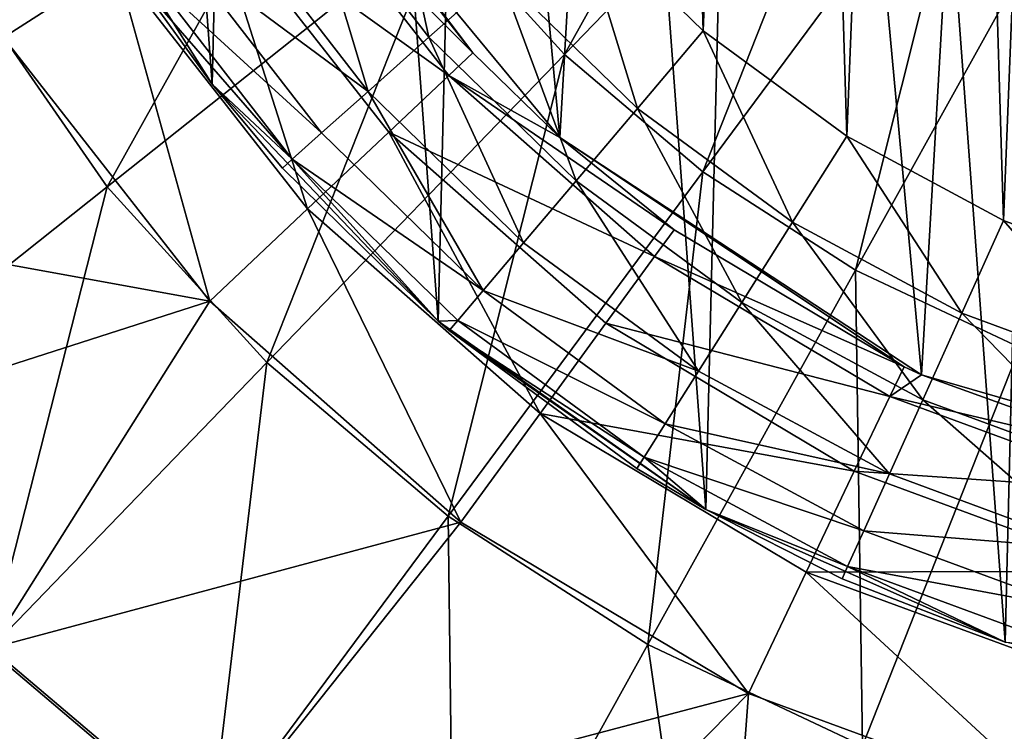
# Model space of a CAD drawing. Header units: millimetres. Extents: x 64 to 3333, y 103 to 3347.
# Tile 5 of 256: x 515 to 528, y 642 to 651. Entities that reach past the tile are written whole.
import ezdxf

# ---------------------------------------------------------------- set-up
doc = ezdxf.new("R2010")
doc.units = ezdxf.units.MM
doc.header["$LTSCALE"] = 25.4
doc.layers.get('0').update_dxf_attribs({"true_color": 0xff5454})

# ---------------------------------------------------------------- blocks, each defined once
blk = doc.blocks.new('SPIDER-6785-9743.STL')
at = {"color": 0}
mesh = blk.add_polyface(dxfattribs=at)
corners = [(513.399, 665.71, 114.71), (514.011, 657.441, 114.71), (513.298, 661.545, 114.71), (514.311, 669.774, 114.71), (515.51, 653.554, 114.71), (515.999, 673.583, 114.71), (517.74, 650.035, 114.71), (518.397, 676.989, 114.71), (520.613, 647.019, 114.71), (521.413, 679.862, 114.71), (524.019, 644.621, 114.71), (524.932, 682.091, 114.71), (527.828, 642.933, 114.71), (528.818, 683.591, 114.71), (531.892, 642.021, 114.71), (532.923, 684.304, 114.71), (536.057, 641.92, 114.71), (537.087, 684.203, 114.71), (540.161, 642.633, 114.71), (541.152, 683.291, 114.71), (544.047, 644.133, 114.71), (544.961, 681.603, 114.71), (547.566, 646.362, 114.71), (548.367, 679.205, 114.71), (550.583, 649.235, 114.71), (551.24, 676.189, 114.71), (552.981, 652.641, 114.71), (553.469, 672.67, 114.71), (554.668, 656.45, 114.71), (554.969, 668.783, 114.71), (555.58, 660.515, 114.71), (555.682, 664.679, 114.71)]
mesh.append_faces([[corners[k] for k in face] for face in [(0, 1, 2), (30, 29, 31)]], dxfattribs={"vtx0": -1, "color": 0})
mesh.append_faces([[corners[k] for k in face] for face in [(1, 3, 4), (4, 5, 6), (6, 7, 8), (8, 9, 10), (10, 11, 12), (12, 13, 14), (14, 15, 16), (16, 17, 18), (18, 19, 20), (20, 21, 22), (22, 23, 24), (24, 25, 26), (26, 27, 28), (28, 29, 30)]], dxfattribs={"vtx0": -1, "vtx1": -1, "color": 0})
mesh.append_faces([[corners[k] for k in face] for face in [(1, 0, 3), (4, 3, 5), (6, 5, 7), (8, 7, 9), (10, 9, 11), (12, 11, 13), (14, 13, 15), (16, 15, 17), (18, 17, 19), (20, 19, 21), (22, 21, 23), (24, 23, 25), (26, 25, 27), (28, 27, 29)]], dxfattribs={"vtx0": -1, "vtx2": -1, "color": 0})
at = {"color": 7, "true_color": 0xffffff}
mesh = blk.add_polyface(dxfattribs=at)
corners = [(516.557, 658.692, 124.919), (517.183, 669.562, 124.919), (516.051, 664.174, 124.919), (518.656, 653.602, 124.919), (519.853, 674.377, 124.919), (522.163, 649.358, 124.919), (523.823, 678.19, 124.919), (526.765, 646.336, 124.919), (528.742, 680.664, 124.919), (532.053, 644.804, 124.919), (534.171, 681.579, 124.919), (537.557, 644.899, 124.919), (539.628, 680.853, 124.919), (542.79, 646.612, 124.919), (544.629, 678.55, 124.919), (547.284, 649.792, 124.919), (548.729, 674.875, 124.919), (550.642, 654.155, 124.919), (551.564, 670.156, 124.919), (552.565, 659.314, 124.919), (552.881, 664.81, 124.919)]
mesh.append_faces([[corners[k] for k in face] for face in [(0, 1, 2), (18, 19, 20)]], dxfattribs={"vtx0": -1, "color": 7})
mesh.append_faces([[corners[k] for k in face] for face in [(1, 3, 4), (4, 5, 6), (6, 7, 8), (8, 9, 10), (10, 11, 12), (12, 13, 14), (14, 15, 16), (16, 17, 18)]], dxfattribs={"vtx0": -1, "vtx1": -1, "color": 7})
mesh.append_faces([[corners[k] for k in face] for face in [(1, 0, 3), (4, 3, 5), (6, 5, 7), (8, 7, 9), (10, 9, 11), (12, 11, 13), (14, 13, 15), (16, 15, 17), (18, 17, 19)]], dxfattribs={"vtx0": -1, "vtx2": -1, "color": 7})
at = {"color": 0}
mesh = blk.add_polyface(dxfattribs=at)
corners = [(518.473, 660.366, 179.71), (518.337, 664.887, 179.71), (518.247, 662.622, 179.71), (518.741, 667.118, 179.71), (519.012, 658.164, 179.71), (519.452, 669.271, 179.71), (519.851, 656.058, 179.71), (520.455, 671.304, 179.71), (520.975, 654.089, 179.71), (521.732, 673.177, 179.71), (522.362, 652.296, 179.71), (523.257, 674.855, 179.71), (523.986, 650.713, 179.71), (525.001, 676.304, 179.71), (525.813, 649.372, 179.71), (526.929, 677.496, 179.71), (527.81, 648.298, 179.71), (529.004, 678.408, 179.71), (529.937, 647.513, 179.71), (531.186, 679.023, 179.71), (532.152, 647.031, 179.71), (533.433, 679.328, 179.71), (534.413, 646.862, 179.71), (535.7, 679.317, 179.71), (536.675, 647.01, 179.71), (537.943, 678.991, 179.71), (538.895, 647.471, 179.71), (540.12, 678.356, 179.71), (541.029, 648.236, 179.71), (542.186, 677.424, 179.71), (543.036, 649.291, 179.71), (544.103, 676.213, 179.71), (544.876, 650.615, 179.71), (545.833, 674.748, 179.71), (546.514, 652.182, 179.71), (547.342, 673.056, 179.71), (547.919, 653.962, 179.71), (548.601, 671.17, 179.71), (549.061, 655.92, 179.71), (549.585, 669.128, 179.71), (549.921, 658.018, 179.71), (550.275, 666.969, 179.71), (550.479, 660.215, 179.71), (550.659, 664.734, 179.71), (550.727, 662.468, 179.71)]
mesh.append_faces([[corners[k] for k in face] for face in [(0, 1, 2), (43, 42, 44)]], dxfattribs={"vtx0": -1, "color": 0})
mesh.append_faces([[corners[k] for k in face] for face in [(1, 0, 3), (3, 4, 5), (5, 6, 7), (7, 8, 9), (9, 10, 11), (11, 12, 13), (13, 14, 15), (15, 16, 17), (17, 18, 19), (19, 20, 21), (21, 22, 23), (23, 24, 25), (25, 26, 27), (27, 28, 29), (29, 30, 31), (31, 32, 33), (33, 34, 35), (35, 36, 37), (37, 38, 39), (39, 40, 41), (41, 42, 43)]], dxfattribs={"vtx0": -1, "vtx1": -1, "color": 0})
mesh.append_faces([[corners[k] for k in face] for face in [(3, 0, 4), (5, 4, 6), (7, 6, 8), (9, 8, 10), (11, 10, 12), (13, 12, 14), (15, 14, 16), (17, 16, 18), (19, 18, 20), (21, 20, 22), (23, 22, 24), (25, 24, 26), (27, 26, 28), (29, 28, 30), (31, 30, 32), (33, 32, 34), (35, 34, 36), (37, 36, 38), (39, 38, 40), (41, 40, 42)]], dxfattribs={"vtx0": -1, "vtx2": -1, "color": 0})
at = {"color": 7, "true_color": 0xffffff}
mesh = blk.add_polyface(dxfattribs=at)
corners = [(525.152, 655.687, 15.426), (522.221, 650.412, 17.288), (520.668, 652.122, 17.288), (526.201, 654.532, 15.426)]
mesh.append_faces([[corners[k] for k in face] for face in [(0, 1, 2), (1, 0, 3)]], dxfattribs={"vtx0": -1, "color": 7})
mesh = blk.add_polyface(dxfattribs=at)
corners = [(515.084, 650.628, 103.919), (514.703, 655.051, 105.177), (513.121, 654.406, 103.919), (516.522, 651.553, 105.177)]
mesh.append_faces([[corners[k] for k in face] for face in [(0, 1, 2), (1, 0, 3)]], dxfattribs={"vtx0": -1, "color": 7})
mesh = blk.add_polyface(dxfattribs=at)
corners = [(526.201, 654.532, 15.426), (523.983, 648.919, 17.288), (522.221, 650.412, 17.288), (527.392, 653.524, 15.426)]
mesh.append_faces([[corners[k] for k in face] for face in [(0, 1, 2), (1, 0, 3)]], dxfattribs={"vtx0": -1, "color": 7})
mesh = blk.add_polyface(dxfattribs=at)
corners = [(519.351, 654.02, 17.288), (516.401, 648.729, 19.854), (514.679, 651.213, 19.854), (520.668, 652.122, 17.288)]
mesh.append_faces([[corners[k] for k in face] for face in [(0, 1, 2), (1, 0, 3)]], dxfattribs={"vtx0": -1, "color": 7})
mesh = blk.add_polyface(dxfattribs=at)
corners = [(518.656, 653.602, 124.919), (518.957, 653.119, 110.691), (521.057, 650.435, 110.691)]
mesh.append_faces([[corners[k] for k in face] for face in [(0, 1, 2)]], dxfattribs={"color": 7})
mesh = blk.add_polyface(dxfattribs=at)
corners = [(518.656, 653.602, 124.919), (521.057, 650.435, 110.691), (522.163, 649.358, 124.919)]
mesh.append_faces([[corners[k] for k in face] for face in [(0, 1, 2)]], dxfattribs={"color": 7})
at = {"color": 0}
mesh = blk.add_polyface(dxfattribs=at)
corners = [(515.51, 653.554, 114.71), (517.74, 650.035, 114.71), (516.817, 651.313, 174.71)]
mesh.append_faces([[corners[k] for k in face] for face in [(0, 1, 2)]], dxfattribs={"color": 0})
at = {"color": 7, "true_color": 0xffffff}
mesh = blk.add_polyface(dxfattribs=at)
corners = [(527.392, 653.524, 15.426), (525.926, 647.669, 17.288), (523.983, 648.919, 17.288), (528.704, 652.679, 15.426)]
mesh.append_faces([[corners[k] for k in face] for face in [(0, 1, 2), (1, 0, 3)]], dxfattribs={"vtx0": -1, "color": 7})
at = {"color": 0}
mesh = blk.add_polyface(dxfattribs=at)
corners = [(520.497, 650.632, 179.04), (519.899, 653.37, 179.54), (518.896, 652.701, 179.04), (521.397, 651.435, 179.54)]
mesh.append_faces([[corners[k] for k in face] for face in [(0, 1, 2), (1, 0, 3)]], dxfattribs={"vtx0": -1, "color": 0})
at = {"color": 7, "true_color": 0xffffff}
mesh = blk.add_polyface(dxfattribs=at)
corners = [(521.057, 650.435, 110.691), (518.603, 652.891, 108.956), (520.751, 650.146, 108.956), (518.957, 653.119, 110.691)]
mesh.append_faces([[corners[k] for k in face] for face in [(0, 1, 2), (1, 0, 3)]], dxfattribs={"vtx0": -1, "color": 7})
mesh = blk.add_polyface(dxfattribs=at)
corners = [(520.751, 650.146, 108.956), (517.717, 652.322, 106.87), (519.986, 649.424, 106.87), (518.603, 652.891, 108.956)]
mesh.append_faces([[corners[k] for k in face] for face in [(0, 1, 2), (1, 0, 3)]], dxfattribs={"vtx0": -1, "color": 7})
at = {"color": 0}
mesh = blk.add_polyface(dxfattribs=at)
corners = [(519.724, 649.943, 178.246), (518.896, 652.701, 179.04), (518.035, 652.126, 178.246), (520.497, 650.632, 179.04)]
mesh.append_faces([[corners[k] for k in face] for face in [(0, 1, 2), (1, 0, 3)]], dxfattribs={"vtx0": -1, "color": 0})
at = {"color": 7, "true_color": 0xffffff}
mesh = blk.add_polyface(dxfattribs=at)
corners = [(528.704, 652.679, 15.426), (528.015, 646.683, 17.288), (525.926, 647.669, 17.288), (530.115, 652.013, 15.426)]
mesh.append_faces([[corners[k] for k in face] for face in [(0, 1, 2), (1, 0, 3)]], dxfattribs={"vtx0": -1, "color": 7})
mesh = blk.add_polyface(dxfattribs=at)
corners = [(518.952, 648.448, 105.177), (517.717, 652.322, 106.87), (516.522, 651.553, 105.177), (519.986, 649.424, 106.87)]
mesh.append_faces([[corners[k] for k in face] for face in [(0, 1, 2), (1, 0, 3)]], dxfattribs={"vtx0": -1, "color": 7})
at = {"color": 0}
mesh = blk.add_polyface(dxfattribs=at)
corners = [(523.149, 649.726, 179.54), (522.362, 652.296, 179.71), (521.397, 651.435, 179.54), (523.986, 650.713, 179.71)]
mesh.append_faces([[corners[k] for k in face] for face in [(0, 1, 2), (1, 0, 3)]], dxfattribs={"vtx0": -1, "color": 0})
at = {"color": 7, "true_color": 0xffffff}
mesh = blk.add_polyface(dxfattribs=at)
corners = [(520.668, 652.122, 17.288), (518.433, 646.491, 19.854), (516.401, 648.729, 19.854), (522.221, 650.412, 17.288)]
mesh.append_faces([[corners[k] for k in face] for face in [(0, 1, 2), (1, 0, 3)]], dxfattribs={"vtx0": -1, "color": 7})
at = {"color": 0}
mesh = blk.add_polyface(dxfattribs=at)
corners = [(519.724, 649.943, 178.246), (517.374, 651.685, 177.21), (519.131, 649.414, 177.21), (518.035, 652.126, 178.246)]
mesh.append_faces([[corners[k] for k in face] for face in [(0, 1, 2), (1, 0, 3)]], dxfattribs={"vtx0": -1, "color": 0})
mesh = blk.add_polyface(dxfattribs=at)
corners = [(519.131, 649.414, 177.21), (516.958, 651.407, 176.004), (518.758, 649.081, 176.004), (517.374, 651.685, 177.21)]
mesh.append_faces([[corners[k] for k in face] for face in [(0, 1, 2), (1, 0, 3)]], dxfattribs={"vtx0": -1, "color": 0})
at = {"color": 7, "true_color": 0xffffff}
mesh = blk.add_polyface(dxfattribs=at)
corners = [(517.708, 647.275, 103.919), (516.522, 651.553, 105.177), (515.084, 650.628, 103.919), (518.952, 648.448, 105.177)]
mesh.append_faces([[corners[k] for k in face] for face in [(0, 1, 2), (1, 0, 3)]], dxfattribs={"vtx0": -1, "color": 7})
at = {"color": 0}
mesh = blk.add_polyface(dxfattribs=at)
corners = [(516.958, 651.407, 176.004), (516.817, 651.313, 174.71), (518.758, 649.081, 176.004)]
mesh.append_faces([[corners[k] for k in face] for face in [(0, 1, 2)]], dxfattribs={"color": 0})
mesh = blk.add_polyface(dxfattribs=at)
corners = [(522.37, 648.806, 179.04), (521.397, 651.435, 179.54), (520.497, 650.632, 179.04), (523.149, 649.726, 179.54)]
mesh.append_faces([[corners[k] for k in face] for face in [(0, 1, 2), (1, 0, 3)]], dxfattribs={"vtx0": -1, "color": 0})
at = {"color": 7, "true_color": 0xffffff}
mesh = blk.add_polyface(dxfattribs=at)
corners = [(514.679, 651.213, 19.854), (512.421, 645.564, 23.083), (510.319, 648.595, 23.083), (516.401, 648.729, 19.854)]
mesh.append_faces([[corners[k] for k in face] for face in [(0, 1, 2), (1, 0, 3)]], dxfattribs={"vtx0": -1, "color": 7})
at = {"color": 0}
mesh = blk.add_polyface(dxfattribs=at)
corners = [(516.817, 651.313, 174.71), (517.74, 650.035, 114.71), (517.74, 650.035, 174.71)]
mesh.append_faces([[corners[k] for k in face] for face in [(0, 1, 2)]], dxfattribs={"color": 0})
mesh = blk.add_polyface(dxfattribs=at)
corners = [(516.817, 651.313, 174.71), (517.74, 650.035, 174.71), (518.758, 649.081, 176.004)]
mesh.append_faces([[corners[k] for k in face] for face in [(0, 1, 2)]], dxfattribs={"color": 0})
mesh = blk.add_polyface(dxfattribs=at)
corners = [(525.123, 648.278, 179.54), (523.986, 650.713, 179.71), (523.149, 649.726, 179.54), (525.813, 649.372, 179.71)]
mesh.append_faces([[corners[k] for k in face] for face in [(0, 1, 2), (1, 0, 3)]], dxfattribs={"vtx0": -1, "color": 0})
at = {"color": 7, "true_color": 0xffffff}
mesh = blk.add_polyface(dxfattribs=at)
corners = [(517.708, 647.275, 103.919), (515.084, 650.628, 103.919), (510.347, 648.611, 100.694)]
mesh.append_faces([[corners[k] for k in face] for face in [(0, 1, 2)]], dxfattribs={"color": 7})
at = {"color": 0}
mesh = blk.add_polyface(dxfattribs=at)
corners = [(521.7, 648.016, 178.246), (520.497, 650.632, 179.04), (519.724, 649.943, 178.246), (522.37, 648.806, 179.04)]
mesh.append_faces([[corners[k] for k in face] for face in [(0, 1, 2), (1, 0, 3)]], dxfattribs={"vtx0": -1, "color": 0})
at = {"color": 7, "true_color": 0xffffff}
mesh = blk.add_polyface(dxfattribs=at)
corners = [(522.221, 650.412, 17.288), (520.74, 644.538, 19.854), (518.433, 646.491, 19.854), (523.983, 648.919, 17.288)]
mesh.append_faces([[corners[k] for k in face] for face in [(0, 1, 2), (1, 0, 3)]], dxfattribs={"vtx0": -1, "color": 7})
mesh = blk.add_polyface(dxfattribs=at)
corners = [(521.057, 650.435, 110.691), (520.751, 650.146, 108.956), (522.163, 649.358, 110.691)]
mesh.append_faces([[corners[k] for k in face] for face in [(0, 1, 2)]], dxfattribs={"color": 7})
mesh = blk.add_polyface(dxfattribs=at)
corners = [(522.163, 649.358, 124.919), (521.057, 650.435, 110.691), (522.163, 649.358, 110.691)]
mesh.append_faces([[corners[k] for k in face] for face in [(0, 1, 2)]], dxfattribs={"color": 7})
mesh = blk.add_polyface(dxfattribs=at)
corners = [(523.368, 647.843, 108.956), (519.986, 649.424, 106.87), (522.748, 646.992, 106.87), (520.751, 650.146, 108.956)]
mesh.append_faces([[corners[k] for k in face] for face in [(0, 1, 2), (1, 0, 3)]], dxfattribs={"vtx0": -1, "color": 7})
mesh = blk.add_polyface(dxfattribs=at)
corners = [(523.616, 648.183, 110.691), (520.751, 650.146, 108.956), (523.368, 647.843, 108.956)]
mesh.append_faces([[corners[k] for k in face] for face in [(0, 1, 2)]], dxfattribs={"color": 7})
mesh = blk.add_polyface(dxfattribs=at)
corners = [(522.163, 649.358, 110.691), (520.751, 650.146, 108.956), (523.616, 648.183, 110.691)]
mesh.append_faces([[corners[k] for k in face] for face in [(0, 1, 2)]], dxfattribs={"color": 7})
at = {"color": 0}
mesh = blk.add_polyface(dxfattribs=at)
corners = [(517.74, 650.035, 114.71), (518.631, 648.968, 174.71), (517.74, 650.035, 174.71)]
mesh.append_faces([[corners[k] for k in face] for face in [(0, 1, 2)]], dxfattribs={"color": 0})
mesh = blk.add_polyface(dxfattribs=at)
corners = [(517.74, 650.035, 114.71), (520.613, 647.019, 114.71), (518.631, 648.968, 174.71)]
mesh.append_faces([[corners[k] for k in face] for face in [(0, 1, 2)]], dxfattribs={"color": 0})
mesh = blk.add_polyface(dxfattribs=at)
corners = [(517.74, 650.035, 174.71), (518.631, 648.968, 174.71), (518.758, 649.081, 176.004)]
mesh.append_faces([[corners[k] for k in face] for face in [(0, 1, 2)]], dxfattribs={"color": 0})
mesh = blk.add_polyface(dxfattribs=at)
corners = [(521.187, 647.41, 177.21), (519.724, 649.943, 178.246), (519.131, 649.414, 177.21), (521.7, 648.016, 178.246)]
mesh.append_faces([[corners[k] for k in face] for face in [(0, 1, 2), (1, 0, 3)]], dxfattribs={"vtx0": -1, "color": 0})
mesh = blk.add_polyface(dxfattribs=at)
corners = [(524.479, 647.258, 179.04), (523.149, 649.726, 179.54), (522.37, 648.806, 179.04), (525.123, 648.278, 179.54)]
mesh.append_faces([[corners[k] for k in face] for face in [(0, 1, 2), (1, 0, 3)]], dxfattribs={"vtx0": -1, "color": 0})
mesh = blk.add_polyface(dxfattribs=at)
corners = [(521.187, 647.41, 177.21), (518.758, 649.081, 176.004), (520.864, 647.028, 176.004), (519.131, 649.414, 177.21)]
mesh.append_faces([[corners[k] for k in face] for face in [(0, 1, 2), (1, 0, 3)]], dxfattribs={"vtx0": -1, "color": 0})
at = {"color": 7, "true_color": 0xffffff}
mesh = blk.add_polyface(dxfattribs=at)
corners = [(521.911, 645.842, 105.177), (519.986, 649.424, 106.87), (518.952, 648.448, 105.177), (522.748, 646.992, 106.87)]
mesh.append_faces([[corners[k] for k in face] for face in [(0, 1, 2), (1, 0, 3)]], dxfattribs={"vtx0": -1, "color": 7})
mesh = blk.add_polyface(dxfattribs=at)
corners = [(522.163, 649.358, 124.919), (526.544, 646.439, 110.691), (526.765, 646.336, 124.919)]
mesh.append_faces([[corners[k] for k in face] for face in [(0, 1, 2)]], dxfattribs={"color": 7})
mesh = blk.add_polyface(dxfattribs=at)
corners = [(522.163, 649.358, 124.919), (523.616, 648.183, 110.691), (526.544, 646.439, 110.691)]
mesh.append_faces([[corners[k] for k in face] for face in [(0, 1, 2)]], dxfattribs={"color": 7})
mesh = blk.add_polyface(dxfattribs=at)
corners = [(522.163, 649.358, 124.919), (522.163, 649.358, 110.691), (523.616, 648.183, 110.691)]
mesh.append_faces([[corners[k] for k in face] for face in [(0, 1, 2)]], dxfattribs={"color": 7})
at = {"color": 0}
mesh = blk.add_polyface(dxfattribs=at)
corners = [(527.278, 647.119, 179.54), (525.813, 649.372, 179.71), (525.123, 648.278, 179.54), (527.81, 648.298, 179.71)]
mesh.append_faces([[corners[k] for k in face] for face in [(0, 1, 2), (1, 0, 3)]], dxfattribs={"vtx0": -1, "color": 0})
mesh = blk.add_polyface(dxfattribs=at)
corners = [(518.758, 649.081, 176.004), (518.631, 648.968, 174.71), (520.613, 647.019, 174.71)]
mesh.append_faces([[corners[k] for k in face] for face in [(0, 1, 2)]], dxfattribs={"color": 0})
mesh = blk.add_polyface(dxfattribs=at)
corners = [(518.758, 649.081, 176.004), (520.613, 647.019, 174.71), (520.864, 647.028, 176.004)]
mesh.append_faces([[corners[k] for k in face] for face in [(0, 1, 2)]], dxfattribs={"color": 0})
mesh = blk.add_polyface(dxfattribs=at)
corners = [(518.631, 648.968, 174.71), (520.613, 647.019, 114.71), (520.613, 647.019, 174.71)]
mesh.append_faces([[corners[k] for k in face] for face in [(0, 1, 2)]], dxfattribs={"color": 0})
at = {"color": 7, "true_color": 0xffffff}
mesh = blk.add_polyface(dxfattribs=at)
corners = [(523.983, 648.919, 17.288), (523.282, 642.902, 19.854), (520.74, 644.538, 19.854), (525.926, 647.669, 17.288)]
mesh.append_faces([[corners[k] for k in face] for face in [(0, 1, 2), (1, 0, 3)]], dxfattribs={"vtx0": -1, "color": 7})
mesh = blk.add_polyface(dxfattribs=at)
corners = [(516.401, 648.729, 19.854), (514.9, 642.834, 23.083), (512.421, 645.564, 23.083), (518.433, 646.491, 19.854)]
mesh.append_faces([[corners[k] for k in face] for face in [(0, 1, 2), (1, 0, 3)]], dxfattribs={"vtx0": -1, "color": 7})
at = {"color": 0}
mesh = blk.add_polyface(dxfattribs=at)
corners = [(523.926, 646.383, 178.246), (522.37, 648.806, 179.04), (521.7, 648.016, 178.246), (524.479, 647.258, 179.04)]
mesh.append_faces([[corners[k] for k in face] for face in [(0, 1, 2), (1, 0, 3)]], dxfattribs={"vtx0": -1, "color": 0})
at = {"color": 7, "true_color": 0xffffff}
mesh = blk.add_polyface(dxfattribs=at)
corners = [(517.708, 647.275, 103.919), (510.347, 648.611, 100.694), (512.446, 645.584, 100.694)]
mesh.append_faces([[corners[k] for k in face] for face in [(0, 1, 2)]], dxfattribs={"color": 7})
mesh = blk.add_polyface(dxfattribs=at)
corners = [(520.904, 644.461, 103.919), (518.952, 648.448, 105.177), (517.708, 647.275, 103.919), (521.911, 645.842, 105.177)]
mesh.append_faces([[corners[k] for k in face] for face in [(0, 1, 2), (1, 0, 3)]], dxfattribs={"vtx0": -1, "color": 7})
at = {"color": 0}
mesh = blk.add_polyface(dxfattribs=at)
corners = [(526.783, 646.019, 179.04), (525.123, 648.278, 179.54), (524.479, 647.258, 179.04), (527.278, 647.119, 179.54)]
mesh.append_faces([[corners[k] for k in face] for face in [(0, 1, 2), (1, 0, 3)]], dxfattribs={"vtx0": -1, "color": 0})
mesh = blk.add_polyface(dxfattribs=at)
corners = [(529.574, 646.271, 179.54), (527.81, 648.298, 179.71), (527.278, 647.119, 179.54), (529.937, 647.513, 179.71)]
mesh.append_faces([[corners[k] for k in face] for face in [(0, 1, 2), (1, 0, 3)]], dxfattribs={"vtx0": -1, "color": 0})
at = {"color": 7, "true_color": 0xffffff}
mesh = blk.add_polyface(dxfattribs=at)
corners = [(526.544, 646.439, 110.691), (523.368, 647.843, 108.956), (526.363, 646.059, 108.956), (523.616, 648.183, 110.691)]
mesh.append_faces([[corners[k] for k in face] for face in [(0, 1, 2), (1, 0, 3)]], dxfattribs={"vtx0": -1, "color": 7})
at = {"color": 0}
mesh = blk.add_polyface(dxfattribs=at)
corners = [(523.926, 646.383, 178.246), (521.187, 647.41, 177.21), (523.502, 645.711, 177.21), (521.7, 648.016, 178.246)]
mesh.append_faces([[corners[k] for k in face] for face in [(0, 1, 2), (1, 0, 3)]], dxfattribs={"vtx0": -1, "color": 0})
at = {"color": 7, "true_color": 0xffffff}
mesh = blk.add_polyface(dxfattribs=at)
corners = [(526.363, 646.059, 108.956), (522.748, 646.992, 106.87), (525.91, 645.109, 106.87), (523.368, 647.843, 108.956)]
mesh.append_faces([[corners[k] for k in face] for face in [(0, 1, 2), (1, 0, 3)]], dxfattribs={"vtx0": -1, "color": 7})
mesh = blk.add_polyface(dxfattribs=at)
corners = [(525.926, 647.669, 17.288), (526.016, 641.612, 19.854), (523.282, 642.902, 19.854), (528.015, 646.683, 17.288)]
mesh.append_faces([[corners[k] for k in face] for face in [(0, 1, 2), (1, 0, 3)]], dxfattribs={"vtx0": -1, "color": 7})
at = {"color": 0}
mesh = blk.add_polyface(dxfattribs=at)
corners = [(523.502, 645.711, 177.21), (520.864, 647.028, 176.004), (523.235, 645.289, 176.004), (521.187, 647.41, 177.21)]
mesh.append_faces([[corners[k] for k in face] for face in [(0, 1, 2), (1, 0, 3)]], dxfattribs={"vtx0": -1, "color": 0})
at = {"color": 7, "true_color": 0xffffff}
mesh = blk.add_polyface(dxfattribs=at)
corners = [(517.708, 647.275, 103.919), (512.446, 645.584, 100.694), (514.922, 642.857, 100.694)]
mesh.append_faces([[corners[k] for k in face] for face in [(0, 1, 2)]], dxfattribs={"color": 7})
mesh = blk.add_polyface(dxfattribs=at)
corners = [(520.904, 644.461, 103.919), (517.708, 647.275, 103.919), (514.922, 642.857, 100.694)]
mesh.append_faces([[corners[k] for k in face] for face in [(0, 1, 2)]], dxfattribs={"color": 7})
at = {"color": 0}
mesh = blk.add_polyface(dxfattribs=at)
corners = [(526.357, 645.075, 178.246), (524.479, 647.258, 179.04), (523.926, 646.383, 178.246), (526.783, 646.019, 179.04)]
mesh.append_faces([[corners[k] for k in face] for face in [(0, 1, 2), (1, 0, 3)]], dxfattribs={"vtx0": -1, "color": 0})
mesh = blk.add_polyface(dxfattribs=at)
corners = [(529.236, 645.113, 179.04), (527.278, 647.119, 179.54), (526.783, 646.019, 179.04), (529.574, 646.271, 179.54)]
mesh.append_faces([[corners[k] for k in face] for face in [(0, 1, 2), (1, 0, 3)]], dxfattribs={"vtx0": -1, "color": 0})
mesh = blk.add_polyface(dxfattribs=at)
corners = [(520.864, 647.028, 176.004), (520.613, 647.019, 174.71), (520.754, 646.898, 174.71)]
mesh.append_faces([[corners[k] for k in face] for face in [(0, 1, 2)]], dxfattribs={"color": 0})
mesh = blk.add_polyface(dxfattribs=at)
corners = [(520.613, 647.019, 174.71), (520.613, 647.019, 114.71), (520.754, 646.898, 174.71)]
mesh.append_faces([[corners[k] for k in face] for face in [(0, 1, 2)]], dxfattribs={"color": 0})
mesh = blk.add_polyface(dxfattribs=at)
corners = [(520.754, 646.898, 174.71), (520.613, 647.019, 114.71), (524.019, 644.621, 114.71)]
mesh.append_faces([[corners[k] for k in face] for face in [(0, 1, 2)]], dxfattribs={"color": 0})
mesh = blk.add_polyface(dxfattribs=at)
corners = [(523.235, 645.289, 176.004), (520.754, 646.898, 174.71), (523.144, 645.145, 174.71), (520.864, 647.028, 176.004)]
mesh.append_faces([[corners[k] for k in face] for face in [(0, 1, 2), (1, 0, 3)]], dxfattribs={"vtx0": -1, "color": 0})
at = {"color": 7, "true_color": 0xffffff}
mesh = blk.add_polyface(dxfattribs=at)
corners = [(525.91, 645.109, 106.87), (521.911, 645.842, 105.177), (525.298, 643.825, 105.177), (522.748, 646.992, 106.87)]
mesh.append_faces([[corners[k] for k in face] for face in [(0, 1, 2), (1, 0, 3)]], dxfattribs={"vtx0": -1, "color": 7})
at = {"color": 0}
mesh = blk.add_polyface(dxfattribs=at)
corners = [(520.754, 646.898, 174.71), (524.019, 644.621, 114.71), (523.144, 645.145, 174.71)]
mesh.append_faces([[corners[k] for k in face] for face in [(0, 1, 2)]], dxfattribs={"color": 0})
at = {"color": 7, "true_color": 0xffffff}
mesh = blk.add_polyface(dxfattribs=at)
corners = [(528.015, 646.683, 17.288), (528.895, 640.69, 19.854), (526.016, 641.612, 19.854), (530.215, 645.978, 17.288)]
mesh.append_faces([[corners[k] for k in face] for face in [(0, 1, 2), (1, 0, 3)]], dxfattribs={"vtx0": -1, "color": 7})
mesh = blk.add_polyface(dxfattribs=at)
corners = [(518.433, 646.491, 19.854), (517.714, 640.45, 23.083), (514.9, 642.834, 23.083), (520.74, 644.538, 19.854)]
mesh.append_faces([[corners[k] for k in face] for face in [(0, 1, 2), (1, 0, 3)]], dxfattribs={"vtx0": -1, "color": 7})
at = {"color": 0}
mesh = blk.add_polyface(dxfattribs=at)
corners = [(526.357, 645.075, 178.246), (523.502, 645.711, 177.21), (526.03, 644.351, 177.21), (523.926, 646.383, 178.246)]
mesh.append_faces([[corners[k] for k in face] for face in [(0, 1, 2), (1, 0, 3)]], dxfattribs={"vtx0": -1, "color": 0})
at = {"color": 7, "true_color": 0xffffff}
mesh = blk.add_polyface(dxfattribs=at)
corners = [(526.544, 646.439, 110.691), (526.363, 646.059, 108.956), (526.765, 646.336, 110.691)]
mesh.append_faces([[corners[k] for k in face] for face in [(0, 1, 2)]], dxfattribs={"color": 7})
mesh = blk.add_polyface(dxfattribs=at)
corners = [(526.765, 646.336, 110.691), (526.363, 646.059, 108.956), (529.743, 645.263, 110.691)]
mesh.append_faces([[corners[k] for k in face] for face in [(0, 1, 2)]], dxfattribs={"color": 7})
mesh = blk.add_polyface(dxfattribs=at)
corners = [(526.765, 646.336, 124.919), (526.544, 646.439, 110.691), (526.765, 646.336, 110.691)]
mesh.append_faces([[corners[k] for k in face] for face in [(0, 1, 2)]], dxfattribs={"color": 7})
mesh = blk.add_polyface(dxfattribs=at)
corners = [(526.765, 646.336, 124.919), (529.743, 645.263, 110.691), (532.053, 644.804, 124.919)]
mesh.append_faces([[corners[k] for k in face] for face in [(0, 1, 2)]], dxfattribs={"color": 7})
mesh = blk.add_polyface(dxfattribs=at)
corners = [(526.765, 646.336, 124.919), (526.765, 646.336, 110.691), (529.743, 645.263, 110.691)]
mesh.append_faces([[corners[k] for k in face] for face in [(0, 1, 2)]], dxfattribs={"color": 7})
mesh = blk.add_polyface(dxfattribs=at)
corners = [(529.635, 644.856, 108.956), (525.91, 645.109, 106.87), (529.364, 643.839, 106.87), (526.363, 646.059, 108.956)]
mesh.append_faces([[corners[k] for k in face] for face in [(0, 1, 2), (1, 0, 3)]], dxfattribs={"vtx0": -1, "color": 7})
at = {"color": 0}
mesh = blk.add_polyface(dxfattribs=at)
corners = [(528.946, 644.119, 178.246), (526.783, 646.019, 179.04), (526.357, 645.075, 178.246), (529.236, 645.113, 179.04)]
mesh.append_faces([[corners[k] for k in face] for face in [(0, 1, 2), (1, 0, 3)]], dxfattribs={"vtx0": -1, "color": 0})
at = {"color": 7, "true_color": 0xffffff}
mesh = blk.add_polyface(dxfattribs=at)
corners = [(529.743, 645.263, 110.691), (526.363, 646.059, 108.956), (529.635, 644.856, 108.956)]
mesh.append_faces([[corners[k] for k in face] for face in [(0, 1, 2)]], dxfattribs={"color": 7})
mesh = blk.add_polyface(dxfattribs=at)
corners = [(524.563, 642.282, 103.919), (521.911, 645.842, 105.177), (520.904, 644.461, 103.919), (525.298, 643.825, 105.177)]
mesh.append_faces([[corners[k] for k in face] for face in [(0, 1, 2), (1, 0, 3)]], dxfattribs={"vtx0": -1, "color": 7})
at = {"color": 0}
mesh = blk.add_polyface(dxfattribs=at)
corners = [(526.03, 644.351, 177.21), (523.235, 645.289, 176.004), (525.825, 643.896, 176.004), (523.502, 645.711, 177.21)]
mesh.append_faces([[corners[k] for k in face] for face in [(0, 1, 2), (1, 0, 3)]], dxfattribs={"vtx0": -1, "color": 0})
mesh = blk.add_polyface(dxfattribs=at)
corners = [(523.235, 645.289, 176.004), (523.144, 645.145, 174.71), (524.019, 644.621, 174.71)]
mesh.append_faces([[corners[k] for k in face] for face in [(0, 1, 2)]], dxfattribs={"color": 0})
mesh = blk.add_polyface(dxfattribs=at)
corners = [(523.235, 645.289, 176.004), (524.019, 644.621, 174.71), (525.825, 643.896, 176.004)]
mesh.append_faces([[corners[k] for k in face] for face in [(0, 1, 2)]], dxfattribs={"color": 0})
mesh = blk.add_polyface(dxfattribs=at)
corners = [(523.144, 645.145, 174.71), (524.019, 644.621, 114.71), (524.019, 644.621, 174.71)]
mesh.append_faces([[corners[k] for k in face] for face in [(0, 1, 2)]], dxfattribs={"color": 0})
at = {"color": 7, "true_color": 0xffffff}
mesh = blk.add_polyface(dxfattribs=at)
corners = [(529.364, 643.839, 106.87), (525.298, 643.825, 105.177), (528.999, 642.464, 105.177), (525.91, 645.109, 106.87)]
mesh.append_faces([[corners[k] for k in face] for face in [(0, 1, 2), (1, 0, 3)]], dxfattribs={"vtx0": -1, "color": 7})
at = {"color": 0}
mesh = blk.add_polyface(dxfattribs=at)
corners = [(528.946, 644.119, 178.246), (526.03, 644.351, 177.21), (528.724, 643.356, 177.21), (526.357, 645.075, 178.246)]
mesh.append_faces([[corners[k] for k in face] for face in [(0, 1, 2), (1, 0, 3)]], dxfattribs={"vtx0": -1, "color": 0})
mesh = blk.add_polyface(dxfattribs=at)
corners = [(525.755, 643.74, 174.71), (524.019, 644.621, 114.71), (527.828, 642.933, 114.71)]
mesh.append_faces([[corners[k] for k in face] for face in [(0, 1, 2)]], dxfattribs={"color": 0})
mesh = blk.add_polyface(dxfattribs=at)
corners = [(524.019, 644.621, 174.71), (524.019, 644.621, 114.71), (525.755, 643.74, 174.71)]
mesh.append_faces([[corners[k] for k in face] for face in [(0, 1, 2)]], dxfattribs={"color": 0})
mesh = blk.add_polyface(dxfattribs=at)
corners = [(525.825, 643.896, 176.004), (524.019, 644.621, 174.71), (525.755, 643.74, 174.71)]
mesh.append_faces([[corners[k] for k in face] for face in [(0, 1, 2)]], dxfattribs={"color": 0})
at = {"color": 7, "true_color": 0xffffff}
mesh = blk.add_polyface(dxfattribs=at)
corners = [(520.904, 644.461, 103.919), (514.922, 642.857, 100.694), (517.734, 640.476, 100.694)]
mesh.append_faces([[corners[k] for k in face] for face in [(0, 1, 2)]], dxfattribs={"color": 7})
mesh = blk.add_polyface(dxfattribs=at)
corners = [(520.74, 644.538, 19.854), (520.816, 638.454, 23.083), (517.714, 640.45, 23.083), (523.282, 642.902, 19.854)]
mesh.append_faces([[corners[k] for k in face] for face in [(0, 1, 2), (1, 0, 3)]], dxfattribs={"vtx0": -1, "color": 7})
mesh = blk.add_polyface(dxfattribs=at)
corners = [(524.563, 642.282, 103.919), (520.904, 644.461, 103.919), (517.734, 640.476, 100.694)]
mesh.append_faces([[corners[k] for k in face] for face in [(0, 1, 2)]], dxfattribs={"color": 7})
at = {"color": 0}
mesh = blk.add_polyface(dxfattribs=at)
corners = [(528.724, 643.356, 177.21), (525.825, 643.896, 176.004), (528.584, 642.877, 176.004), (526.03, 644.351, 177.21)]
mesh.append_faces([[corners[k] for k in face] for face in [(0, 1, 2), (1, 0, 3)]], dxfattribs={"vtx0": -1, "color": 0})
at = {"color": 7, "true_color": 0xffffff}
mesh = blk.add_polyface(dxfattribs=at)
corners = [(528.559, 640.813, 103.919), (525.298, 643.825, 105.177), (524.563, 642.282, 103.919), (528.999, 642.464, 105.177)]
mesh.append_faces([[corners[k] for k in face] for face in [(0, 1, 2), (1, 0, 3)]], dxfattribs={"vtx0": -1, "color": 7})
at = {"color": 0}
mesh = blk.add_polyface(dxfattribs=at)
corners = [(525.825, 643.896, 176.004), (525.755, 643.74, 174.71), (527.828, 642.933, 174.71)]
mesh.append_faces([[corners[k] for k in face] for face in [(0, 1, 2)]], dxfattribs={"color": 0})
mesh = blk.add_polyface(dxfattribs=at)
corners = [(525.825, 643.896, 176.004), (527.828, 642.933, 174.71), (528.584, 642.877, 176.004)]
mesh.append_faces([[corners[k] for k in face] for face in [(0, 1, 2)]], dxfattribs={"color": 0})
mesh = blk.add_polyface(dxfattribs=at)
corners = [(525.755, 643.74, 174.71), (527.828, 642.933, 114.71), (527.828, 642.933, 174.71)]
mesh.append_faces([[corners[k] for k in face] for face in [(0, 1, 2)]], dxfattribs={"color": 0})
at = {"color": 7, "true_color": 0xffffff}
mesh = blk.add_polyface(dxfattribs=at)
corners = [(514.9, 642.834, 23.083), (514.953, 636.72, 26.924), (511.675, 639.496, 26.924), (517.714, 640.45, 23.083)]
mesh.append_faces([[corners[k] for k in face] for face in [(0, 1, 2), (1, 0, 3)]], dxfattribs={"vtx0": -1, "color": 7})
mesh = blk.add_polyface(dxfattribs=at)
corners = [(514.97, 636.743, 96.858), (514.922, 642.857, 100.694), (511.696, 639.517, 96.858), (517.734, 640.476, 100.694)]
mesh.append_faces([[corners[k] for k in face] for face in [(0, 1, 2), (1, 0, 3)]], dxfattribs={"vtx0": -1, "color": 7})
mesh = blk.add_polyface(dxfattribs=at)
corners = [(523.282, 642.902, 19.854), (524.151, 636.88, 23.083), (520.816, 638.454, 23.083), (526.016, 641.612, 19.854)]
mesh.append_faces([[corners[k] for k in face] for face in [(0, 1, 2), (1, 0, 3)]], dxfattribs={"vtx0": -1, "color": 7})
mesh = blk.add_polyface(dxfattribs=at)
corners = [(524.563, 642.282, 103.919), (517.734, 640.476, 100.694), (520.831, 638.483, 100.694)]
mesh.append_faces([[corners[k] for k in face] for face in [(0, 1, 2)]], dxfattribs={"color": 7})
mesh = blk.add_polyface(dxfattribs=at)
corners = [(524.563, 642.282, 103.919), (520.831, 638.483, 100.694), (524.163, 636.911, 100.694)]
mesh.append_faces([[corners[k] for k in face] for face in [(0, 1, 2)]], dxfattribs={"color": 7})
mesh = blk.add_polyface(dxfattribs=at)
corners = [(528.559, 640.813, 103.919), (524.563, 642.282, 103.919), (524.163, 636.911, 100.694)]
mesh.append_faces([[corners[k] for k in face] for face in [(0, 1, 2)]], dxfattribs={"color": 7})

msp = doc.modelspace()

# ---------------------------------------------------------------- block references
at = {"color": 250, "true_color": 0x262626}
msp.add_blockref('SPIDER-6785-9743.STL', (0, 0), dxfattribs=at)

doc.saveas('drawing.dxf')
